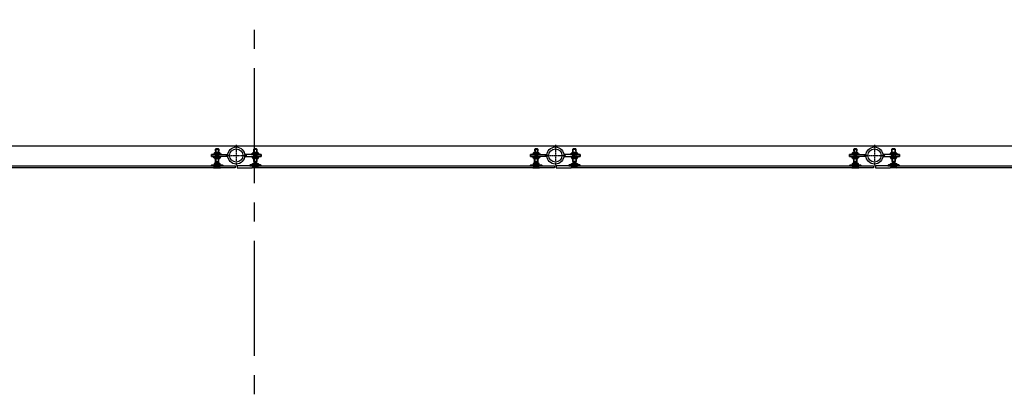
# Model space of a CAD drawing. Extents: x -66955 to 52345, y -20450 to 69550.
# Tile 42 of 94: x -6555 to -1418, y 8280 to 10232. Entities that reach past the tile are written whole.
import ezdxf

# ---------------------------------------------------------------- set-up
doc = ezdxf.new("R2010")
doc.units = 0
doc.header["$MEASUREMENT"] = 0
doc.linetypes.add('DASHDOT', pattern=[1, 0.5, -0.25, 0, -0.25])
doc.linetypes.add('HIDDEN', pattern=[0.375, 0.25, -0.125])
for name, color, linetype in [('BEGGR--21-', 7, 'CONTINUOUS'), ('BEGGR--22-', 7, 'CONTINUOUS'), ('BEGGR--28-', 7, 'CONTINUOUS'), ('STRAMIEN--E7-', 7, 'CONTINUOUS')]:
    doc.layers.add(name, color=color, linetype=linetype)

# ---------------------------------------------------------------- blocks, each defined once
blk = doc.blocks.new('*O559')
at = {"layer": 'BEGGR--21-', "color": 7, "linetype": 'CONTINUOUS'}
for points in [[(-119.5, 12.8), (-79.5, 12.8), (-79.5, 9.8), (-119.5, 9.8)], [(-113.8, 13.8), (-113.8, 19.5), (-112, 20.6), (-88, 20.6), (-86.1, 19.5), (-86.1, 13.8), (-88, 12.8), (-112, 12.8)], [(-107.5, 37.2), (-106, 38.8), (-93, 38.8), (-91.5, 37.2)], [(-107.5, -0.2), (-91.5, -0.2), (-91.5, 37.2), (-107.5, 37.2)], [(-106, -0.2), (-93.1, -0.2), (-93.1, 38.8), (-106, 38.8)], [(119.5, 12.8), (79.5, 12.8), (79.5, 9.8), (119.5, 9.8)], [(113.8, 13.8), (113.8, 19.5), (112, 20.6), (88, 20.6), (86.1, 19.5), (86.1, 13.8), (88, 12.8), (112, 12.8)], [(107.5, 37.2), (106, 38.8), (93, 38.8), (91.5, 37.2)], [(107.5, -0.2), (91.5, -0.2), (91.5, 37.2), (107.5, 37.2)], [(106, -0.2), (93.1, -0.2), (93.1, 38.8), (106, 38.8)], [(-130, -48.8), (-70, -48.8), (-70, -49.8), (-130, -49.8)], [(-120, -3.2), (-80, -3.2), (-80, -0.2), (-120, -0.2)], [(-116, -43.8), (-84, -43.8), (-84, -38.2), (-85, -37.2), (-115, -37.2), (-116, -38.2)], [(-113.8, -4.3), (-113.8, -10), (-112, -11.1), (-88, -11.1), (-86.1, -10), (-86.1, -4.3), (-88, -3.2), (-112, -3.2)], [(-111.5, -53.2), (-111, -53.2), (-111, -48.6), (-111.5, -48.6)], [(-111, -53.8), (-89, -53.8), (-89, -49.8), (-111, -49.8)], [(-111, -50.8), (-89, -50.8), (-89, -53.8), (-111, -53.8)], [(-108, -27.2), (-92, -27.2), (-92, -11.1), (-108, -11.1)], [(-106.9, -27.2), (-93.1, -27.2), (-93.1, -11.1), (-106.9, -11.1)], [(-89, -53.2), (-88.5, -53.2), (-88.5, -48.6), (-89, -48.6)], [(-5, -59.8), (-82, -59.8), (-88.5, -53.2), (-88.5, -49.8), (-5, -49.8)], [(5, -59.8), (82, -59.8), (88.5, -53.2), (88.5, -49.8), (5, -49.8)], [(130, -48.8), (70, -48.8), (70, -49.8), (130, -49.8)], [(120, -3.2), (80, -3.2), (80, -0.2), (120, -0.2)], [(116, -43.8), (84, -43.8), (84, -38.2), (85, -37.2), (115, -37.2), (116, -38.2)], [(113.8, -4.3), (113.8, -10), (112, -11.1), (88, -11.1), (86.1, -10), (86.1, -4.3), (88, -3.2), (112, -3.2)], [(89, -53.2), (88.5, -53.2), (88.5, -48.6), (89, -48.6)], [(111, -53.8), (89, -53.8), (89, -49.8), (111, -49.8)], [(111, -50.8), (89, -50.8), (89, -53.8), (111, -53.8)], [(108, -27.2), (92, -27.2), (92, -11.1), (108, -11.1)], [(106.9, -27.2), (93.1, -27.2), (93.1, -11.1), (106.9, -11.1)], [(111.5, -53.2), (111, -53.2), (111, -48.6), (111.5, -48.6)], [(-118, -59.8), (-82, -59.8), (-88, -53.8), (-112, -53.8)], [(118, -59.8), (82, -59.8), (88, -53.8), (112, -53.8)]]:
    blk.add_lwpolyline(points, close=True, dxfattribs=at)
for points in [[(-113.8, 13.8, 0.136785), (-110.4, 12.8, 0.133111), (-106.9, 13.8), (-106.9, 19.5, 0.136785), (-110.4, 20.6, 0.133111), (-113.8, 19.5), (-113.8, 13.8)], [(-106.9, 19.5), (-106.9, 13.8, 0.072716), (-100, 12.8, 0.070428), (-93.1, 13.8), (-93.1, 19.5, 0.073005), (-100, 20.6, 0.071057), (-106.9, 19.5)], [(-89.6, 20.6, 0.133111), (-93.1, 19.5), (-93.1, 13.8, 0.136785), (-89.6, 12.8, 0.133111), (-86.1, 13.8), (-86.1, 19.5, 0.136785), (-89.6, 20.6)], [(89.6, 20.6, -0.133111), (93.1, 19.5), (93.1, 13.8, -0.136785), (89.6, 12.8, -0.133111), (86.1, 13.8), (86.1, 19.5, -0.136785), (89.6, 20.6)], [(106.9, 19.5), (106.9, 13.8, -0.072716), (100, 12.8, -0.070428), (93.1, 13.8), (93.1, 19.5, -0.073005), (100, 20.6, -0.071057), (106.9, 19.5)], [(113.8, 13.8, -0.136785), (110.4, 12.8, -0.133111), (106.9, 13.8), (106.9, 19.5, -0.136785), (110.4, 20.6, -0.133111), (113.8, 19.5), (113.8, 13.8)], [(-70, -47.5), (-70, -48.8), (-130, -48.8), (-130, -47.6, -0.389031), (-127.3, -44.6), (-118, -43.8), (-82, -43.8), (-72.7, -44.6, -0.389031), (-70, -47.6)], [(-116, -38.2), (-102, -38.2), (-102, -41.3, 1), (-98, -41.2), (-98, -38.2), (-84, -38.2)], [(-113.8, -4.3, -0.136785), (-110.4, -3.3, -0.133111), (-106.9, -4.3), (-106.9, -10, -0.136785), (-110.4, -11.1, -0.133111), (-113.8, -10), (-113.8, -4.3)], [(-106.2, -35), (-108, -33.3), (-108, -11.1), (-92, -11.1), (-92, -33.3), (-93.8, -35, 0.198176), (-94.5, -36.8), (-94.5, -37.2), (-105.5, -37.2), (-105.5, -36.8, 0.198176), (-106.2, -35)], [(-106.9, -10), (-106.9, -4.3, -0.072716), (-100, -3.3, -0.070428), (-93.1, -4.3), (-93.1, -10, -0.073005), (-100, -11.1, -0.071057), (-106.9, -10)], [(-104.7, -33.3), (-104.7, -28.2), (-95.3, -28.2), (-95.3, -33.3, -0.321707), (-104.7, -33.3)], [(-89.6, -11.1, -0.133111), (-93.1, -10), (-93.1, -4.3, -0.136785), (-89.6, -3.3, -0.133111), (-86.1, -4.3), (-86.1, -10, -0.136785), (-89.6, -11.1)], [(70, -47.5), (70, -48.8), (130, -48.8), (130, -47.6, 0.389031), (127.3, -44.6), (118, -43.8), (82, -43.8), (72.7, -44.6, 0.389031), (70, -47.6)], [(116, -38.2), (102, -38.2), (102, -41.3, -1), (98, -41.2), (98, -38.2), (84, -38.2)], [(89.6, -11.1, 0.133111), (93.1, -10), (93.1, -4.3, 0.136785), (89.6, -3.3, 0.133111), (86.1, -4.3), (86.1, -10, 0.136785), (89.6, -11.1)], [(106.2, -35), (108, -33.3), (108, -11.1), (92, -11.1), (92, -33.3), (93.8, -35, -0.198176), (94.5, -36.8), (94.5, -37.2), (105.5, -37.2), (105.5, -36.8, -0.198176), (106.2, -35)], [(106.9, -10), (106.9, -4.3, 0.072716), (100, -3.3, 0.070428), (93.1, -4.3), (93.1, -10, 0.073005), (100, -11.1, 0.071057), (106.9, -10)], [(104.7, -33.3), (104.7, -28.2), (95.3, -28.2), (95.3, -33.3, 0.321707), (104.7, -33.3)], [(113.8, -4.3, 0.136785), (110.4, -3.3, 0.133111), (106.9, -4.3), (106.9, -10, 0.136785), (110.4, -11.1, 0.133111), (113.8, -10), (113.8, -4.3)]]:
    blk.add_lwpolyline(points, format="xyb", dxfattribs=at)
for points in [[(-107.5, 28.9), (-107.5, 37.2), (-91.5, 37.2), (-91.5, 28.9)], [(107.5, 28.9), (107.5, 37.2), (91.5, 37.2), (91.5, 28.9)], [(-108, -33.3), (-104.7, -33.3), (-104.7, -28.2), (-95.3, -28.2), (-95.3, -33.3), (-92, -33.3)], [(-104.7, -33.3), (-95.3, -28.2), (-104.7, -28.2), (-95.3, -33.3)], [(108, -33.3), (104.7, -33.3), (104.7, -28.2), (95.3, -28.2), (95.3, -33.3), (92, -33.3)], [(104.7, -33.3), (95.3, -28.2), (104.7, -28.2), (95.3, -33.3)]]:
    blk.add_lwpolyline(points, dxfattribs=at)
at = {"layer": 'BEGGR--28-', "color": 7, "linetype": 'DASHDOT'}
for p, q in [((0, 59.8), (0, -50.2)), ((-55, 4.8), (55, 4.8))]:
    blk.add_line(p, q, dxfattribs=at)
at = {"layer": 'BEGGR--28-', "color": 5, "linetype": 'CONTINUOUS'}
for points in [[(-130, 9.8), (-44.5, 9.8), (-44.5, -0.2), (-130, -0.2)], [(-130, -0.2), (-100, -0.2), (-100, 9.8), (-130, 9.8)], [(130, 9.8), (44.5, 9.8), (44.5, -0.2), (130, -0.2)], [(130, -0.2), (100, -0.2), (100, 9.8), (130, 9.8)]]:
    blk.add_lwpolyline(points, close=True, dxfattribs=at)
for radius in [44.5, 34.5]:
    blk.add_circle((0, 4.7), radius, dxfattribs=at)
blk = doc.blocks.new('*O560')
at = {"layer": 'BEGGR--21-', "color": 7, "linetype": 'CONTINUOUS'}
for points in [[(-119.5, 12.8), (-79.5, 12.8), (-79.5, 9.8), (-119.5, 9.8)], [(-113.8, 13.8), (-113.8, 19.5), (-112, 20.6), (-88, 20.6), (-86.1, 19.5), (-86.1, 13.8), (-88, 12.8), (-112, 12.8)], [(-107.5, 37.2), (-106, 38.8), (-93, 38.8), (-91.5, 37.2)], [(-107.5, -0.2), (-91.5, -0.2), (-91.5, 37.2), (-107.5, 37.2)], [(-106, -0.2), (-93.1, -0.2), (-93.1, 38.8), (-106, 38.8)], [(119.5, 12.8), (79.5, 12.8), (79.5, 9.8), (119.5, 9.8)], [(113.8, 13.8), (113.8, 19.5), (112, 20.6), (88, 20.6), (86.1, 19.5), (86.1, 13.8), (88, 12.8), (112, 12.8)], [(107.5, 37.2), (106, 38.8), (93, 38.8), (91.5, 37.2)], [(107.5, -0.2), (91.5, -0.2), (91.5, 37.2), (107.5, 37.2)], [(106, -0.2), (93.1, -0.2), (93.1, 38.8), (106, 38.8)], [(-130, -48.8), (-70, -48.8), (-70, -49.8), (-130, -49.8)], [(-120, -3.2), (-80, -3.2), (-80, -0.2), (-120, -0.2)], [(-116, -43.8), (-84, -43.8), (-84, -38.2), (-85, -37.2), (-115, -37.2), (-116, -38.2)], [(-113.8, -4.3), (-113.8, -10), (-112, -11.1), (-88, -11.1), (-86.1, -10), (-86.1, -4.3), (-88, -3.2), (-112, -3.2)], [(-111.5, -53.2), (-111, -53.2), (-111, -48.6), (-111.5, -48.6)], [(-111, -53.8), (-89, -53.8), (-89, -49.8), (-111, -49.8)], [(-111, -50.8), (-89, -50.8), (-89, -53.8), (-111, -53.8)], [(-108, -27.2), (-92, -27.2), (-92, -11.1), (-108, -11.1)], [(-106.9, -27.2), (-93.1, -27.2), (-93.1, -11.1), (-106.9, -11.1)], [(-89, -53.2), (-88.5, -53.2), (-88.5, -48.6), (-89, -48.6)], [(-5, -59.8), (-82, -59.8), (-88.5, -53.2), (-88.5, -49.8), (-5, -49.8)], [(5, -59.8), (82, -59.8), (88.5, -53.2), (88.5, -49.8), (5, -49.8)], [(130, -48.8), (70, -48.8), (70, -49.8), (130, -49.8)], [(120, -3.2), (80, -3.2), (80, -0.2), (120, -0.2)], [(116, -43.8), (84, -43.8), (84, -38.2), (85, -37.2), (115, -37.2), (116, -38.2)], [(113.8, -4.3), (113.8, -10), (112, -11.1), (88, -11.1), (86.1, -10), (86.1, -4.3), (88, -3.2), (112, -3.2)], [(89, -53.2), (88.5, -53.2), (88.5, -48.6), (89, -48.6)], [(111, -53.8), (89, -53.8), (89, -49.8), (111, -49.8)], [(111, -50.8), (89, -50.8), (89, -53.8), (111, -53.8)], [(108, -27.2), (92, -27.2), (92, -11.1), (108, -11.1)], [(106.9, -27.2), (93.1, -27.2), (93.1, -11.1), (106.9, -11.1)], [(111.5, -53.2), (111, -53.2), (111, -48.6), (111.5, -48.6)], [(-118, -59.8), (-82, -59.8), (-88, -53.8), (-112, -53.8)], [(118, -59.8), (82, -59.8), (88, -53.8), (112, -53.8)]]:
    blk.add_lwpolyline(points, close=True, dxfattribs=at)
for points in [[(-113.8, 13.8, 0.136785), (-110.4, 12.8, 0.133111), (-106.9, 13.8), (-106.9, 19.5, 0.136785), (-110.4, 20.6, 0.133111), (-113.8, 19.5), (-113.8, 13.8)], [(-106.9, 19.5), (-106.9, 13.8, 0.072716), (-100, 12.8, 0.070428), (-93.1, 13.8), (-93.1, 19.5, 0.073005), (-100, 20.6, 0.071057), (-106.9, 19.5)], [(-89.6, 20.6, 0.133111), (-93.1, 19.5), (-93.1, 13.8, 0.136785), (-89.6, 12.8, 0.133111), (-86.1, 13.8), (-86.1, 19.5, 0.136785), (-89.6, 20.6)], [(89.6, 20.6, -0.133111), (93.1, 19.5), (93.1, 13.8, -0.136785), (89.6, 12.8, -0.133111), (86.1, 13.8), (86.1, 19.5, -0.136785), (89.6, 20.6)], [(106.9, 19.5), (106.9, 13.8, -0.072716), (100, 12.8, -0.070428), (93.1, 13.8), (93.1, 19.5, -0.073005), (100, 20.6, -0.071057), (106.9, 19.5)], [(113.8, 13.8, -0.136785), (110.4, 12.8, -0.133111), (106.9, 13.8), (106.9, 19.5, -0.136785), (110.4, 20.6, -0.133111), (113.8, 19.5), (113.8, 13.8)], [(-70, -47.6), (-70, -48.8), (-130, -48.8), (-130, -47.6, -0.389031), (-127.3, -44.6), (-118, -43.8), (-82, -43.8), (-72.7, -44.6, -0.389031), (-70, -47.6)], [(-116, -38.2), (-102, -38.2), (-102, -41.3, 1), (-98, -41.3), (-98, -38.2), (-84, -38.2)], [(-113.8, -4.3, -0.136785), (-110.4, -3.3, -0.133111), (-106.9, -4.3), (-106.9, -10, -0.136785), (-110.4, -11.1, -0.133111), (-113.8, -10), (-113.8, -4.3)], [(-106.2, -35), (-108, -33.3), (-108, -11.1), (-92, -11.1), (-92, -33.3), (-93.8, -35, 0.198176), (-94.5, -36.8), (-94.5, -37.2), (-105.5, -37.2), (-105.5, -36.8, 0.198176), (-106.2, -35)], [(-106.9, -10), (-106.9, -4.3, -0.072716), (-100, -3.3, -0.070428), (-93.1, -4.3), (-93.1, -10, -0.073005), (-100, -11.1, -0.071057), (-106.9, -10)], [(-104.7, -33.3), (-104.7, -28.2), (-95.3, -28.2), (-95.3, -33.3, -0.321707), (-104.7, -33.3)], [(-89.6, -11.1, -0.133111), (-93.1, -10), (-93.1, -4.3, -0.136785), (-89.6, -3.3, -0.133111), (-86.1, -4.3), (-86.1, -10, -0.136785), (-89.6, -11.1)], [(70, -47.6), (70, -48.8), (130, -48.8), (130, -47.6, 0.389031), (127.3, -44.6), (118, -43.8), (82, -43.8), (72.7, -44.6, 0.389031), (70, -47.6)], [(116, -38.2), (102, -38.2), (102, -41.3, -1), (98, -41.3), (98, -38.2), (84, -38.2)], [(89.6, -11.1, 0.133111), (93.1, -10), (93.1, -4.3, 0.136785), (89.6, -3.3, 0.133111), (86.1, -4.3), (86.1, -10, 0.136785), (89.6, -11.1)], [(106.2, -35), (108, -33.3), (108, -11.1), (92, -11.1), (92, -33.3), (93.8, -35, -0.198176), (94.5, -36.8), (94.5, -37.2), (105.5, -37.2), (105.5, -36.8, -0.198176), (106.2, -35)], [(106.9, -10), (106.9, -4.3, 0.072716), (100, -3.3, 0.070428), (93.1, -4.3), (93.1, -10, 0.073005), (100, -11.1, 0.071057), (106.9, -10)], [(104.7, -33.3), (104.7, -28.2), (95.3, -28.2), (95.3, -33.3, 0.321707), (104.7, -33.3)], [(113.8, -4.3, 0.136785), (110.4, -3.3, 0.133111), (106.9, -4.3), (106.9, -10, 0.136785), (110.4, -11.1, 0.133111), (113.8, -10), (113.8, -4.3)]]:
    blk.add_lwpolyline(points, format="xyb", dxfattribs=at)
for points in [[(-107.5, 28.9), (-107.5, 37.2), (-91.5, 37.2), (-91.5, 28.9)], [(107.5, 28.9), (107.5, 37.2), (91.5, 37.2), (91.5, 28.9)], [(-108, -33.3), (-104.7, -33.3), (-104.7, -28.2), (-95.3, -28.2), (-95.3, -33.3), (-92, -33.3)], [(-104.7, -33.3), (-95.3, -28.2), (-104.7, -28.2), (-95.3, -33.3)], [(108, -33.3), (104.7, -33.3), (104.7, -28.2), (95.3, -28.2), (95.3, -33.3), (92, -33.3)], [(104.7, -33.3), (95.3, -28.2), (104.7, -28.2), (95.3, -33.3)]]:
    blk.add_lwpolyline(points, dxfattribs=at)
at = {"layer": 'BEGGR--28-', "color": 7, "linetype": 'DASHDOT'}
for p, q in [((0, 59.8), (0, -50.2)), ((-55, 4.8), (55, 4.8))]:
    blk.add_line(p, q, dxfattribs=at)
at = {"layer": 'BEGGR--28-', "color": 5, "linetype": 'CONTINUOUS'}
for points in [[(-130, 9.8), (-44.5, 9.8), (-44.5, -0.2), (-130, -0.2)], [(-130, -0.2), (-100, -0.2), (-100, 9.8), (-130, 9.8)], [(130, 9.8), (44.5, 9.8), (44.5, -0.2), (130, -0.2)], [(130, -0.2), (100, -0.2), (100, 9.8), (130, 9.8)]]:
    blk.add_lwpolyline(points, close=True, dxfattribs=at)
for radius in [44.5, 34.5]:
    blk.add_circle((0, 4.7), radius, dxfattribs=at)
blk = doc.blocks.new('*O561')
at = {"layer": 'BEGGR--21-', "color": 7, "linetype": 'CONTINUOUS'}
for points in [[(-119.5, 12.8), (-79.5, 12.8), (-79.5, 9.8), (-119.5, 9.8)], [(-113.8, 13.8), (-113.8, 19.5), (-112, 20.6), (-88, 20.6), (-86.1, 19.5), (-86.1, 13.8), (-88, 12.8), (-112, 12.8)], [(-107.5, 37.2), (-106, 38.8), (-93, 38.8), (-91.5, 37.2)], [(-107.5, -0.2), (-91.5, -0.2), (-91.5, 37.2), (-107.5, 37.2)], [(-106, -0.2), (-93.1, -0.2), (-93.1, 38.8), (-106, 38.8)], [(119.5, 12.8), (79.5, 12.8), (79.5, 9.8), (119.5, 9.8)], [(113.8, 13.8), (113.8, 19.5), (112, 20.6), (88, 20.6), (86.1, 19.5), (86.1, 13.8), (88, 12.8), (112, 12.8)], [(107.5, 37.2), (106, 38.8), (93, 38.8), (91.5, 37.2)], [(107.5, -0.2), (91.5, -0.2), (91.5, 37.2), (107.5, 37.2)], [(106, -0.2), (93.1, -0.2), (93.1, 38.8), (106, 38.8)], [(-130, -48.8), (-70, -48.8), (-70, -49.8), (-130, -49.8)], [(-120, -3.2), (-80, -3.2), (-80, -0.2), (-120, -0.2)], [(-116, -43.8), (-84, -43.8), (-84, -38.2), (-85, -37.2), (-115, -37.2), (-116, -38.2)], [(-113.8, -4.3), (-113.8, -10), (-112, -11.1), (-88, -11.1), (-86.1, -10), (-86.1, -4.3), (-88, -3.2), (-112, -3.2)], [(-111.5, -53.2), (-111, -53.2), (-111, -48.6), (-111.5, -48.6)], [(-111, -53.8), (-89, -53.8), (-89, -49.8), (-111, -49.8)], [(-111, -50.8), (-89, -50.8), (-89, -53.8), (-111, -53.8)], [(-108, -27.2), (-92, -27.2), (-92, -11.1), (-108, -11.1)], [(-106.9, -27.2), (-93.1, -27.2), (-93.1, -11.1), (-106.9, -11.1)], [(-89, -53.2), (-88.5, -53.2), (-88.5, -48.6), (-89, -48.6)], [(-5, -59.8), (-82, -59.8), (-88.5, -53.2), (-88.5, -49.8), (-5, -49.8)], [(5, -59.8), (82, -59.8), (88.5, -53.2), (88.5, -49.8), (5, -49.8)], [(130, -48.8), (70, -48.8), (70, -49.8), (130, -49.8)], [(120, -3.2), (80, -3.2), (80, -0.2), (120, -0.2)], [(116, -43.8), (84, -43.8), (84, -38.2), (85, -37.2), (115, -37.2), (116, -38.2)], [(113.8, -4.3), (113.8, -10), (112, -11.1), (88, -11.1), (86.1, -10), (86.1, -4.3), (88, -3.2), (112, -3.2)], [(89, -53.2), (88.5, -53.2), (88.5, -48.6), (89, -48.6)], [(111, -53.8), (89, -53.8), (89, -49.8), (111, -49.8)], [(111, -50.8), (89, -50.8), (89, -53.8), (111, -53.8)], [(108, -27.2), (92, -27.2), (92, -11.1), (108, -11.1)], [(106.9, -27.2), (93.1, -27.2), (93.1, -11.1), (106.9, -11.1)], [(111.5, -53.2), (111, -53.2), (111, -48.6), (111.5, -48.6)], [(-118, -59.8), (-82, -59.8), (-88, -53.8), (-112, -53.8)], [(118, -59.8), (82, -59.8), (88, -53.8), (112, -53.8)]]:
    blk.add_lwpolyline(points, close=True, dxfattribs=at)
for points in [[(-113.8, 13.8, 0.136785), (-110.4, 12.8, 0.133111), (-106.9, 13.8), (-106.9, 19.5, 0.136785), (-110.4, 20.6, 0.133111), (-113.8, 19.5), (-113.8, 13.8)], [(-106.9, 19.5), (-106.9, 13.8, 0.072716), (-100, 12.8, 0.070428), (-93.1, 13.8), (-93.1, 19.5, 0.073005), (-100, 20.6, 0.071057), (-106.9, 19.5)], [(-89.6, 20.6, 0.133111), (-93.1, 19.5), (-93.1, 13.8, 0.136785), (-89.6, 12.8, 0.133111), (-86.1, 13.8), (-86.1, 19.5, 0.136785), (-89.6, 20.6)], [(89.6, 20.6, -0.133111), (93.1, 19.5), (93.1, 13.8, -0.136785), (89.6, 12.8, -0.133111), (86.1, 13.8), (86.1, 19.5, -0.136785), (89.6, 20.6)], [(106.9, 19.5), (106.9, 13.8, -0.072716), (100, 12.8, -0.070428), (93.1, 13.8), (93.1, 19.5, -0.073005), (100, 20.6, -0.071057), (106.9, 19.5)], [(113.8, 13.8, -0.136785), (110.4, 12.8, -0.133111), (106.9, 13.8), (106.9, 19.5, -0.136785), (110.4, 20.6, -0.133111), (113.8, 19.5), (113.8, 13.8)], [(-70, -47.6), (-70, -48.8), (-130, -48.8), (-130, -47.6, -0.389031), (-127.3, -44.6), (-118, -43.8), (-82, -43.8), (-72.7, -44.6, -0.389031), (-70, -47.6)], [(-116, -38.2), (-102, -38.2), (-102, -41.3, 1), (-98, -41.3), (-98, -38.2), (-84, -38.2)], [(-113.8, -4.3, -0.136785), (-110.4, -3.3, -0.133111), (-106.9, -4.3), (-106.9, -10, -0.136785), (-110.4, -11.1, -0.133111), (-113.8, -10), (-113.8, -4.3)], [(-106.2, -35), (-108, -33.3), (-108, -11.1), (-92, -11.1), (-92, -33.3), (-93.8, -35, 0.198176), (-94.5, -36.8), (-94.5, -37.2), (-105.5, -37.2), (-105.5, -36.8, 0.198176), (-106.2, -35)], [(-106.9, -10), (-106.9, -4.3, -0.072716), (-100, -3.3, -0.070428), (-93.1, -4.3), (-93.1, -10, -0.073005), (-100, -11.1, -0.071057), (-106.9, -10)], [(-104.7, -33.3), (-104.7, -28.2), (-95.3, -28.2), (-95.3, -33.3, -0.321707), (-104.7, -33.3)], [(-89.6, -11.1, -0.133111), (-93.1, -10), (-93.1, -4.3, -0.136785), (-89.6, -3.3, -0.133111), (-86.1, -4.3), (-86.1, -10, -0.136785), (-89.6, -11.1)], [(70, -47.6), (70, -48.8), (130, -48.8), (130, -47.6, 0.389031), (127.3, -44.6), (118, -43.8), (82, -43.8), (72.7, -44.6, 0.389031), (70, -47.6)], [(116, -38.2), (102, -38.2), (102, -41.3, -1), (98, -41.3), (98, -38.2), (84, -38.2)], [(89.6, -11.1, 0.133111), (93.1, -10), (93.1, -4.3, 0.136785), (89.6, -3.3, 0.133111), (86.1, -4.3), (86.1, -10, 0.136785), (89.6, -11.1)], [(106.2, -35), (108, -33.3), (108, -11.1), (92, -11.1), (92, -33.3), (93.8, -35, -0.198176), (94.5, -36.8), (94.5, -37.2), (105.5, -37.2), (105.5, -36.8, -0.198176), (106.2, -35)], [(106.9, -10), (106.9, -4.3, 0.072716), (100, -3.3, 0.070428), (93.1, -4.3), (93.1, -10, 0.073005), (100, -11.1, 0.071057), (106.9, -10)], [(104.7, -33.3), (104.7, -28.2), (95.3, -28.2), (95.3, -33.3, 0.321707), (104.7, -33.3)], [(113.8, -4.3, 0.136785), (110.4, -3.3, 0.133111), (106.9, -4.3), (106.9, -10, 0.136785), (110.4, -11.1, 0.133111), (113.8, -10), (113.8, -4.3)]]:
    blk.add_lwpolyline(points, format="xyb", dxfattribs=at)
for points in [[(-107.5, 28.9), (-107.5, 37.2), (-91.5, 37.2), (-91.5, 28.9)], [(107.5, 28.9), (107.5, 37.2), (91.5, 37.2), (91.5, 28.9)], [(-108, -33.3), (-104.7, -33.3), (-104.7, -28.2), (-95.3, -28.2), (-95.3, -33.3), (-92, -33.3)], [(-104.7, -33.3), (-95.3, -28.2), (-104.7, -28.2), (-95.3, -33.3)], [(108, -33.3), (104.7, -33.3), (104.7, -28.2), (95.3, -28.2), (95.3, -33.3), (92, -33.3)], [(104.7, -33.3), (95.3, -28.2), (104.7, -28.2), (95.3, -33.3)]]:
    blk.add_lwpolyline(points, dxfattribs=at)
at = {"layer": 'BEGGR--28-', "color": 7, "linetype": 'DASHDOT'}
for p, q in [((0, 59.8), (0, -50.2)), ((-55, 4.8), (55, 4.8))]:
    blk.add_line(p, q, dxfattribs=at)
at = {"layer": 'BEGGR--28-', "color": 5, "linetype": 'CONTINUOUS'}
for points in [[(-130, 9.8), (-44.5, 9.8), (-44.5, -0.2), (-130, -0.2)], [(-130, -0.2), (-100, -0.2), (-100, 9.8), (-130, 9.8)], [(130, 9.8), (44.5, 9.8), (44.5, -0.2), (130, -0.2)], [(130, -0.2), (100, -0.2), (100, 9.8), (130, 9.8)]]:
    blk.add_lwpolyline(points, close=True, dxfattribs=at)
for radius in [44.5, 34.5]:
    blk.add_circle((0, 4.7), radius, dxfattribs=at)

msp = doc.modelspace()

# ---------------------------------------------------------------- linework, layer by layer
at = {"layer": 'BEGGR--21-', "color": 7, "linetype": 'CONTINUOUS'}
for points in [[(-5543, 9460), (-7085, 9460), (-7085, 9470), (-5536.5, 9470), (-5536.5, 9466.5)], [(-3878, 9460), (-5307, 9460), (-5313.5, 9466.5), (-5313.5, 9470), (-3871.5, 9470), (-3871.5, 9466.5)], [(-2213, 9460), (-3642, 9460), (-3648.5, 9466.5), (-3648.5, 9470), (-2206.5, 9470), (-2206.5, 9466.5)], [(-541.49, 9460), (-1977, 9460), (-1983.5, 9466.5), (-1983.5, 9470), (-534.99, 9470), (-534.99, 9466.5)]]:
    msp.add_lwpolyline(points, close=True, dxfattribs=at)
at = {"layer": 'BEGGR--22-', "color": 7, "linetype": 'HIDDEN'}
msp.add_lwpolyline([(-369.8, 11635), (-368.29, 9574), (-48473, 9574)], dxfattribs=at)
at = {"layer": 'STRAMIEN--E7-', "color": 1, "linetype": 'CONTINUOUS'}
for p, q in [((-5330, 10080), (-5330, 10180)), ((-5330, 9680), (-5330, 9980)), ((-5330, 9380), (-5330, 9680)), ((-5330, 9180), (-5330, 9280)), ((-5330, 8780), (-5330, 9080)), ((-5330, 8480), (-5330, 8780)), ((-5330, 8280), (-5330, 8380))]:
    msp.add_line(p, q, dxfattribs=at)

# ---------------------------------------------------------------- block references
at = {"layer": 'BEGGR--21-', "color": 7, "linetype": 'CONTINUOUS'}
for name, p in [('*O559', (-5425, 9519.75)), ('*O560', (-3760, 9519.75)), ('*O561', (-2095, 9519.75))]:
    msp.add_blockref(name, p, dxfattribs=at)

doc.saveas('drawing.dxf')
